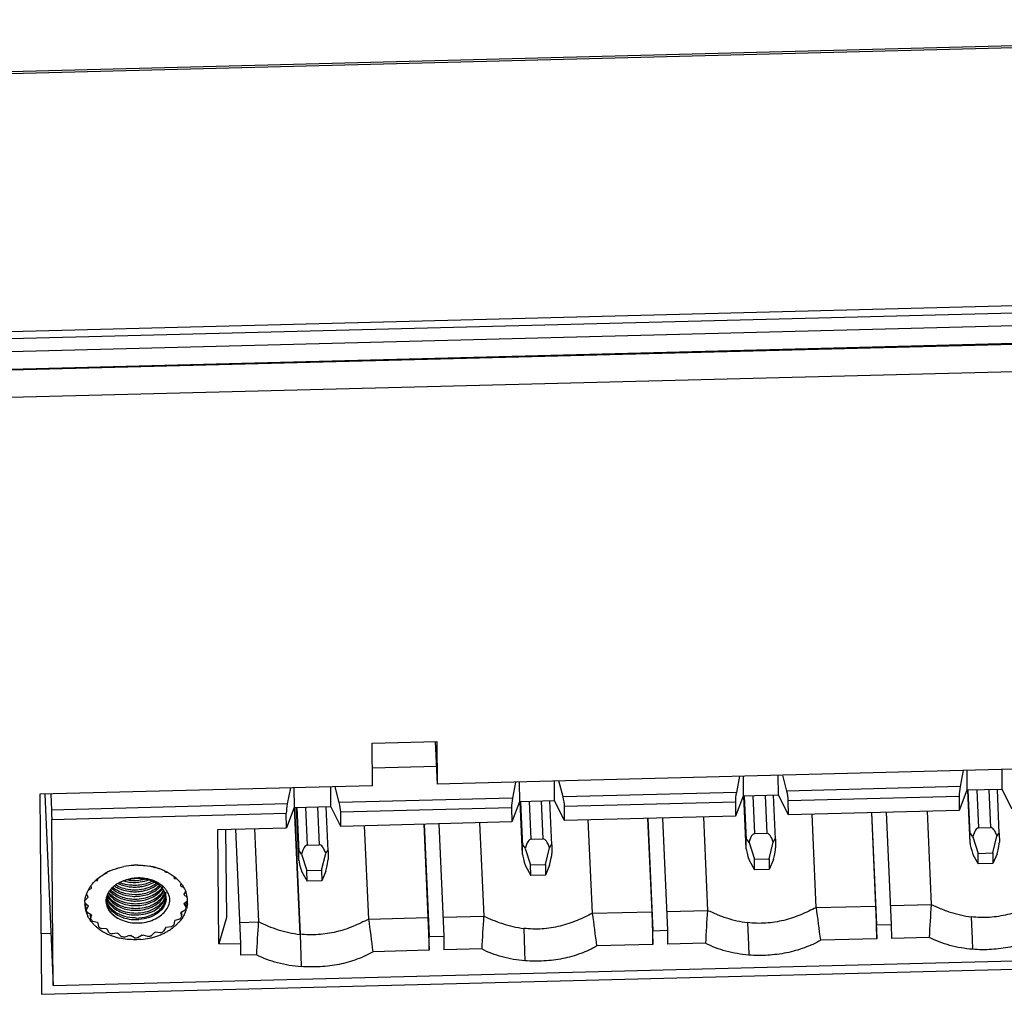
# Model space of a CAD drawing. Header units: millimetres. Extents: x 1406 to 2440, y 904 to 1635.
# Tile 27 of 29: x 2321 to 2355, y 1246 to 1279. Entities that reach past the tile are written whole.
import ezdxf

# ---------------------------------------------------------------- set-up
doc = ezdxf.new("R2010")
doc.units = ezdxf.units.MM
doc.header["$LTSCALE"] = 16.335
doc.layers.get('0').update_dxf_attribs({"linetype": 'CONTINUOUS'})
doc.layers.add('02___PRT_ALL_AXES', color=7, linetype='CONTINUOUS')

msp = doc.modelspace()

# ---------------------------------------------------------------- linework, layer by layer
at = {"color": 7, "linetype": 'Continuous'}
for p, q in [((2040.542, 1270.337), (2389.073, 1279.31)), ((2040.189, 1261.232), (2390.019, 1270.238)), ((2040.194, 1261.476), (2390.025, 1270.482)), ((2389.951, 1269.788), (2040.201, 1260.784)), ((2389.951, 1269.189), (2040.206, 1260.185)), ((2040.206, 1260.165), (2389.938, 1269.169)), ((2040.215, 1259.235), (2389.925, 1268.238)), ((2332.998, 1254.683), (2335.197, 1254.739)), ((2333.011, 1253.234), (2332.998, 1254.683)), ((2335.146, 1254.737), (2335.21, 1253.291)), ((2335.197, 1254.739), (2335.21, 1253.291)), ((2333.006, 1253.841), (2335.183, 1253.897)), ((2364.926, 1254.056), (2335.21, 1253.291)), ((2345.499, 1253.556), (2345.394, 1253.007)), ((2345.621, 1253.559), (2345.627, 1252.883)), ((2346.827, 1252.914), (2346.821, 1253.59)), ((2347.112, 1253.051), (2346.972, 1253.593)), ((2353.115, 1253.752), (2353.01, 1253.203)), ((2353.237, 1253.755), (2353.244, 1253.079)), ((2354.443, 1253.11), (2354.437, 1253.786)), ((2333.011, 1253.234), (2321.682, 1252.942)), ((2330.214, 1253.162), (2330.108, 1252.613)), ((2330.336, 1253.165), (2330.342, 1252.49)), ((2331.594, 1252.522), (2331.588, 1253.197)), ((2331.88, 1252.659), (2331.739, 1253.201)), ((2337.882, 1253.359), (2337.777, 1252.811)), ((2338.005, 1253.363), (2338.011, 1252.687)), ((2339.21, 1252.718), (2339.204, 1253.393)), ((2339.496, 1252.855), (2339.355, 1253.397)), ((2353.01, 1253.203), (2347.112, 1253.051)), ((2321.682, 1252.942), (2321.744, 1246.134)), ((2321.854, 1252.947), (2322.141, 1246.434)), ((2322.064, 1252.952), (2322.082, 1252.407)), ((2337.777, 1252.811), (2331.88, 1252.659)), ((2345.394, 1253.007), (2339.496, 1252.855)), ((2345.627, 1252.883), (2345.365, 1252.197)), ((2346.827, 1252.914), (2345.627, 1252.883)), ((2345.732, 1251.086), (2345.653, 1252.884)), ((2345.663, 1252.885), (2345.729, 1251.382)), ((2346.027, 1251.607), (2345.97, 1252.892)), ((2346.37, 1252.902), (2346.427, 1251.617)), ((2346.729, 1251.413), (2346.663, 1252.91)), ((2347.164, 1252.244), (2346.827, 1252.914)), ((2347.16, 1252.735), (2352.977, 1252.884)), ((2352.977, 1252.884), (2352.981, 1252.393)), ((2353.244, 1253.079), (2352.981, 1252.393)), ((2354.443, 1253.11), (2353.244, 1253.079)), ((2353.348, 1251.283), (2353.269, 1253.081)), ((2353.279, 1253.081), (2353.345, 1251.578)), ((2353.643, 1251.803), (2353.587, 1253.088)), ((2353.986, 1253.099), (2354.043, 1251.813)), ((2354.345, 1251.609), (2354.279, 1253.106)), ((2354.78, 1252.44), (2354.443, 1253.11)), ((2330.108, 1252.613), (2322.082, 1252.407)), ((2330.342, 1252.49), (2330.08, 1251.804)), ((2330.342, 1252.49), (2331.594, 1252.522)), ((2330.542, 1248.175), (2330.352, 1252.49)), ((2330.352, 1252.49), (2330.542, 1248.181)), ((2330.499, 1250.694), (2330.42, 1252.493)), ((2330.43, 1252.494), (2330.497, 1250.99)), ((2330.794, 1251.215), (2330.738, 1252.5)), ((2331.138, 1252.51), (2331.194, 1251.225)), ((2331.496, 1251.021), (2331.43, 1252.518)), ((2331.931, 1251.851), (2331.594, 1252.522)), ((2331.927, 1252.343), (2337.744, 1252.492)), ((2337.744, 1252.492), (2337.749, 1252.001)), ((2338.011, 1252.687), (2337.749, 1252.001)), ((2339.21, 1252.718), (2338.011, 1252.687)), ((2338.116, 1250.89), (2338.036, 1252.688)), ((2338.047, 1252.689), (2338.113, 1251.186)), ((2338.411, 1251.411), (2338.354, 1252.696)), ((2338.754, 1252.706), (2338.811, 1251.421)), ((2339.112, 1251.217), (2339.046, 1252.714)), ((2339.548, 1252.047), (2339.21, 1252.718)), ((2339.543, 1252.539), (2345.36, 1252.688)), ((2339.548, 1252.047), (2339.543, 1252.539)), ((2345.36, 1252.688), (2345.365, 1252.197)), ((2347.164, 1252.244), (2347.16, 1252.735)), ((2322.089, 1252.089), (2330.075, 1252.295)), ((2330.08, 1251.804), (2330.075, 1252.295)), ((2331.931, 1251.851), (2331.927, 1252.343)), ((2345.365, 1252.197), (2339.548, 1252.047)), ((2342.882, 1252.133), (2343.051, 1248.312)), ((2344.273, 1252.169), (2344.413, 1248.99)), ((2352.981, 1252.393), (2347.164, 1252.244)), ((2348.111, 1249.086), (2347.971, 1252.264)), ((2349.99, 1252.316), (2350.13, 1249.138)), ((2349.999, 1252.317), (2350.168, 1248.495)), ((2350.499, 1252.329), (2350.667, 1248.508)), ((2351.889, 1252.365), (2352.029, 1249.187)), ((2322.141, 1246.434), (2322.089, 1252.089)), ((2327.741, 1251.744), (2330.08, 1251.804)), ((2337.749, 1252.001), (2331.931, 1251.851)), ((2332.879, 1248.693), (2332.738, 1251.872)), ((2334.758, 1251.924), (2334.898, 1248.745)), ((2334.766, 1251.924), (2334.935, 1248.103)), ((2335.266, 1251.937), (2335.435, 1248.116)), ((2336.657, 1251.973), (2336.797, 1248.794)), ((2340.495, 1248.89), (2340.355, 1252.068)), ((2342.374, 1252.12), (2342.514, 1248.942)), ((2342.383, 1252.12), (2342.551, 1248.299)), ((2353.643, 1251.803), (2354.043, 1251.813)), ((2327.777, 1247.847), (2327.741, 1251.744)), ((2328.01, 1251.75), (2328.037, 1248.75)), ((2328.344, 1251.759), (2328.516, 1247.866)), ((2328.988, 1251.776), (2329.128, 1248.597)), ((2346.027, 1251.607), (2346.427, 1251.617)), ((2353.348, 1251.288), (2353.345, 1251.578)), ((2353.443, 1251.492), (2353.625, 1250.932)), ((2354.125, 1250.945), (2354.266, 1251.513)), ((2354.345, 1251.609), (2354.345, 1251.604)), ((2354.345, 1251.604), (2354.348, 1251.314)), ((2330.794, 1251.215), (2331.194, 1251.225)), ((2338.116, 1250.896), (2338.113, 1251.186)), ((2338.411, 1251.411), (2338.811, 1251.421)), ((2339.112, 1251.217), (2339.112, 1251.212)), ((2339.112, 1251.212), (2339.115, 1250.922)), ((2345.732, 1251.092), (2345.729, 1251.382)), ((2345.826, 1251.296), (2346.009, 1250.736)), ((2346.509, 1250.748), (2346.65, 1251.317)), ((2346.729, 1251.413), (2346.729, 1251.408)), ((2346.729, 1251.408), (2346.731, 1251.118)), ((2353.348, 1251.283), (2353.348, 1251.288)), ((2330.499, 1250.7), (2330.497, 1250.99)), ((2330.594, 1250.904), (2330.776, 1250.343)), ((2331.276, 1250.356), (2331.418, 1250.925)), ((2331.496, 1251.021), (2331.496, 1251.016)), ((2331.496, 1251.016), (2331.499, 1250.726)), ((2338.116, 1250.89), (2338.116, 1250.896)), ((2338.21, 1251.1), (2338.393, 1250.54)), ((2338.893, 1250.552), (2339.034, 1251.121)), ((2345.732, 1251.086), (2345.732, 1251.092)), ((2353.448, 1250.895), (2353.629, 1250.57)), ((2353.625, 1250.932), (2354.125, 1250.945)), ((2353.629, 1250.57), (2353.625, 1250.932)), ((2354.125, 1250.945), (2354.128, 1250.582)), ((2354.272, 1250.916), (2354.128, 1250.582)), ((2325.556, 1250.464), (2325.568, 1250.453)), ((2325.568, 1250.462), (2325.568, 1250.453)), ((2325.597, 1250.445), (2325.596, 1250.455)), ((2330.499, 1250.694), (2330.499, 1250.7)), ((2338.215, 1250.503), (2338.396, 1250.177)), ((2338.393, 1250.54), (2338.893, 1250.552)), ((2338.396, 1250.177), (2338.393, 1250.54)), ((2338.893, 1250.552), (2338.896, 1250.19)), ((2339.039, 1250.524), (2338.896, 1250.19)), ((2345.832, 1250.699), (2346.012, 1250.373)), ((2346.009, 1250.736), (2346.509, 1250.748)), ((2346.012, 1250.373), (2346.009, 1250.736)), ((2346.509, 1250.748), (2346.512, 1250.386)), ((2346.656, 1250.72), (2346.512, 1250.386)), ((2354.128, 1250.582), (2353.629, 1250.57)), ((2323.895, 1250.239), (2323.937, 1250.243)), ((2323.936, 1250.263), (2323.937, 1250.243)), ((2323.961, 1250.258), (2323.96, 1250.276)), ((2323.961, 1250.258), (2323.974, 1250.283)), ((2324.287, 1250.413), (2324.306, 1250.412)), ((2324.306, 1250.42), (2324.306, 1250.412)), ((2324.334, 1250.421), (2324.345, 1250.431)), ((2324.334, 1250.421), (2324.334, 1250.428)), ((2325.597, 1250.445), (2325.619, 1250.448)), ((2325.929, 1250.336), (2325.944, 1250.309)), ((2325.943, 1250.33), (2325.944, 1250.309)), ((2325.969, 1250.296), (2325.968, 1250.319)), ((2325.969, 1250.296), (2326.016, 1250.293)), ((2326.246, 1250.148), (2326.254, 1250.098)), ((2326.273, 1250.081), (2326.27, 1250.129)), ((2330.599, 1250.307), (2330.78, 1249.981)), ((2330.776, 1250.343), (2331.276, 1250.356)), ((2330.78, 1249.981), (2330.776, 1250.343)), ((2331.276, 1250.356), (2331.28, 1249.994)), ((2331.423, 1250.328), (2331.28, 1249.994)), ((2338.896, 1250.19), (2338.396, 1250.177)), ((2346.512, 1250.386), (2346.012, 1250.373)), ((2323.439, 1249.757), (2323.424, 1249.825)), ((2323.424, 1249.825), (2323.428, 1249.736)), ((2323.568, 1249.992), (2323.637, 1250.013)), ((2323.635, 1250.055), (2323.637, 1250.013)), ((2323.656, 1250.031), (2323.662, 1250.077)), ((2326.273, 1250.081), (2326.349, 1250.062)), ((2326.49, 1249.909), (2326.475, 1249.835)), ((2326.487, 1249.815), (2326.484, 1249.879)), ((2326.487, 1249.815), (2326.588, 1249.764)), ((2331.28, 1249.994), (2330.78, 1249.981)), ((2323.327, 1249.453), (2323.272, 1249.54)), ((2323.334, 1249.684), (2323.428, 1249.736)), ((2326.649, 1249.632), (2326.593, 1249.538)), ((2326.597, 1249.515), (2326.703, 1249.424)), ((2323.326, 1249.141), (2323.214, 1249.238)), ((2323.217, 1249.169), (2323.216, 1249.182)), ((2323.224, 1249.339), (2323.323, 1249.431)), ((2323.259, 1249.001), (2323.25, 1249.206)), ((2323.259, 1249.001), (2323.33, 1249.119)), ((2326.596, 1249.203), (2326.669, 1249.088)), ((2326.71, 1249.328), (2326.6, 1249.226)), ((2326.66, 1249.282), (2326.669, 1249.088)), ((2348.111, 1249.086), (2350.13, 1249.138)), ((2350.13, 1249.138), (2350.172, 1248.025)), ((2350.639, 1249.151), (2352.029, 1249.187)), ((2323.436, 1248.842), (2323.293, 1248.913)), ((2323.421, 1248.695), (2323.414, 1248.853)), ((2323.421, 1248.695), (2323.448, 1248.822)), ((2326.483, 1248.9), (2326.512, 1248.774)), ((2326.637, 1248.999), (2326.495, 1248.921)), ((2326.506, 1248.921), (2326.512, 1248.774)), ((2335.406, 1248.759), (2336.797, 1248.794)), ((2340.495, 1248.89), (2342.514, 1248.942)), ((2342.514, 1248.942), (2342.556, 1247.829)), ((2343.023, 1248.955), (2344.413, 1248.99)), ((2323.65, 1248.576), (2323.485, 1248.617)), ((2323.689, 1248.432), (2323.669, 1248.558)), ((2326.267, 1248.625), (2326.25, 1248.498)), ((2326.45, 1248.694), (2326.286, 1248.644)), ((2328.037, 1248.75), (2327.777, 1247.847)), ((2328.485, 1248.58), (2329.128, 1248.597)), ((2332.879, 1248.693), (2334.898, 1248.745)), ((2334.898, 1248.745), (2334.939, 1247.633)), ((2345.774, 1248.573), (2345.803, 1247.813)), ((2350.168, 1248.495), (2350.667, 1248.508)), ((2350.172, 1248.025), (2350.168, 1248.495)), ((2350.667, 1248.508), (2350.672, 1248.038)), ((2353.391, 1248.769), (2353.419, 1248.009)), ((2321.725, 1248.202), (2322.062, 1248.211)), ((2323.954, 1248.361), (2323.778, 1248.37)), ((2324.042, 1248.23), (2323.978, 1248.348)), ((2324.326, 1248.212), (2324.152, 1248.187)), ((2324.459, 1248.103), (2324.355, 1248.204)), ((2324.741, 1248.139), (2324.581, 1248.083)), ((2324.91, 1248.06), (2324.772, 1248.137)), ((2325.172, 1248.147), (2325.036, 1248.063)), ((2325.364, 1248.103), (2325.203, 1248.151)), ((2325.588, 1248.236), (2325.486, 1248.13)), ((2325.791, 1248.23), (2325.617, 1248.245)), ((2325.962, 1248.399), (2325.9, 1248.278)), ((2326.161, 1248.431), (2325.986, 1248.413)), ((2330.542, 1248.179), (2330.583, 1247.075)), ((2334.935, 1248.103), (2335.435, 1248.116)), ((2335.435, 1248.116), (2335.439, 1247.645)), ((2338.158, 1248.377), (2338.186, 1247.617)), ((2342.551, 1248.299), (2343.051, 1248.312)), ((2342.556, 1247.829), (2342.551, 1248.299)), ((2343.051, 1248.312), (2343.055, 1247.841)), ((2322.141, 1246.434), (2378.114, 1247.875)), ((2327.777, 1247.847), (2328.516, 1247.866)), ((2328.516, 1247.866), (2328.52, 1247.467)), ((2334.939, 1247.633), (2334.935, 1248.103)), ((2342.556, 1247.829), (2340.648, 1247.779)), ((2344.343, 1247.875), (2343.055, 1247.841)), ((2345.803, 1247.813), (2345.815, 1247.47)), ((2350.172, 1248.025), (2348.265, 1247.976)), ((2351.959, 1248.071), (2350.672, 1248.038)), ((2353.419, 1248.009), (2353.432, 1247.666)), ((2321.744, 1246.134), (2378.516, 1247.595)), ((2329.058, 1247.481), (2328.52, 1247.467)), ((2334.939, 1247.633), (2333.032, 1247.583)), ((2336.726, 1247.679), (2335.439, 1247.645)), ((2338.186, 1247.617), (2338.199, 1247.274))]:
    msp.add_line(p, q, dxfattribs=at)
for centre, radius, start, end in [((2325.012, 1248.145), 2.382, 93.1594, 101.3523), ((2325.015, 1248.107), 2.421, 89.7604, 93.1882), ((2325.01, 1248.285), 2.239, 85.6244, 86.4126), ((2325.037, 1248.296), 2.231, 75.707, 80.1584), ((2325.063, 1248.404), 2.119, 71.96, 75.6807), ((2324.829, 1248.633), 1.859, 119.3119, 120.1207), ((2324.838, 1248.617), 1.877, 118.6978, 119.3123), ((2324.871, 1248.555), 1.948, 114.1734, 118.6833), ((2324.827, 1248.749), 1.739, 119.852, 120.7847), ((2324.964, 1248.447), 2.072, 107.6831, 108.5132), ((2325.05, 1248.504), 2.016, 74.2712, 75.1166), ((2325.094, 1248.499), 2.019, 68.7533, 71.9519), ((2325.127, 1248.585), 1.927, 65.4703, 68.748), ((2325.155, 1248.647), 1.859, 65.2281, 65.447), ((2325.179, 1248.828), 1.667, 61.7017, 62.6611), ((2324.41, 1249.107), 1.221, 143.9421, 146.553), ((2324.453, 1249.075), 1.275, 141.2528, 143.9411), ((2324.604, 1249.043), 1.37, 133.8336, 134.9273), ((2324.858, 1251.035), 1.188, 247.4599, 249.4646), ((2324.876, 1251.085), 1.241, 249.4802, 253.821), ((2324.889, 1251.247), 1.302, 254.2238, 258.0276), ((2324.903, 1251.316), 1.373, 258.0473, 266.1454), ((2324.907, 1251.351), 1.408, 266.0835, 270.062), ((2324.914, 1251.192), 1.408, 266.0832, 270.0633), ((2324.906, 1251.354), 1.411, 270.0705, 274.0374), ((2324.913, 1251.197), 1.412, 270.0717, 274.0337), ((2325.385, 1249.126), 1.303, 47.106, 48.2365), ((2325.534, 1249.159), 1.217, 38.0848, 40.5637), ((2325.601, 1249.306), 1.022, 29.8485, 31.1785), ((2325.573, 1249.189), 1.168, 35.0957, 38.0879), ((2324.212, 1249.208), 0.998, 160.5615, 164.1203), ((2324.206, 1249.291), 0.894, 169.5278, 170.9815), ((2324.366, 1249.23), 1.066, 150.3541, 151.6466), ((2324.498, 1249.304), 0.562, 164.7274, 173.027), ((2324.521, 1249.298), 0.585, 161.1396, 164.7506), ((2324.548, 1249.666), 0.628, 199.9039, 205.4675), ((2324.541, 1249.291), 0.606, 156.5819, 161.1317), ((2324.574, 1249.784), 0.663, 205.5092, 212.1184), ((2324.577, 1249.842), 0.669, 207.6587, 212.0734), ((2324.614, 1249.972), 0.718, 212.8152, 218.3908), ((2324.594, 1249.853), 0.689, 212.061, 213.3817), ((2324.623, 1249.248), 0.699, 145.8576, 148.5872), ((2324.657, 1249.225), 0.74, 140.8329, 145.8347), ((2324.928, 1250.877), 1.41, 266.0812, 270.0563), ((2324.921, 1251.038), 1.412, 266.4811, 270.0581), ((2324.921, 1251.034), 1.408, 270.0654, 274.0328), ((2324.928, 1250.876), 1.408, 270.0649, 274.039), ((2325.342, 1249.33), 0.66, 34.3565, 40.9205), ((2325.309, 1250.092), 0.659, 325.8393, 327.102), ((2325.314, 1249.935), 0.662, 325.8306, 327.3813), ((2325.341, 1249.972), 0.627, 327.9244, 332.7136), ((2325.343, 1249.817), 0.633, 327.3286, 333.4551), ((2325.351, 1249.758), 0.626, 327.5749, 334.2873), ((2325.377, 1249.355), 0.617, 32.3316, 34.282), ((2325.4, 1249.369), 0.59, 27.6576, 32.3502), ((2325.394, 1249.737), 0.579, 334.3326, 341.3909), ((2325.425, 1249.382), 0.562, 23.5481, 27.6438), ((2325.447, 1249.392), 0.538, 14.7967, 23.5589), ((2325.425, 1249.726), 0.546, 341.4497, 344.692), ((2325.362, 1249.23), 0.772, 37.1471, 40.7714), ((2325.474, 1249.4), 0.51, 6.0823, 14.7528), ((2325.468, 1249.559), 0.508, 353.6097, 356.6878), ((2325.473, 1249.559), 0.503, 2.5193, 5.6981), ((2325.472, 1249.559), 0.505, 356.6887, 2.5137), ((2325.483, 1249.401), 0.5, 2.5125, 6.0465), ((2325.732, 1249.361), 0.878, 10.1155, 11.5862), ((2325.745, 1249.284), 0.97, 17.0755, 21.0129), ((2325.777, 1249.294), 0.937, 2.5499, 17.0914), ((2324.139, 1249.222), 0.923, 176.7719, 179.2013), ((2324.13, 1249.222), 0.915, 179.2007, 182.5304), ((2324.127, 1249.222), 0.912, 183.3759, 185.9057), ((2324.157, 1249.227), 0.942, 185.9709, 196.7845), ((2324.19, 1249.296), 0.878, 190.1155, 191.5862), ((2324.478, 1249.307), 0.541, 173.0659, 179.8477), ((2324.475, 1249.307), 0.538, 179.858, 182.5531), ((2324.548, 1249.609), 0.626, 198.6404, 205.5015), ((2324.579, 1249.681), 0.663, 205.4843, 212.0968), ((2324.581, 1249.626), 0.663, 205.5092, 212.1184), ((2324.613, 1249.808), 0.709, 212.1108, 218.3872), ((2324.935, 1250.72), 1.411, 266.0943, 270.0558), ((2324.942, 1250.561), 1.41, 266.0819, 270.0551), ((2324.935, 1250.717), 1.408, 270.0641, 274.032), ((2324.942, 1250.559), 1.408, 270.0628, 273.7259), ((2325.481, 1249.401), 0.503, 358.583, 2.5099), ((2325.717, 1249.366), 0.894, 349.5278, 350.9815), ((2325.794, 1249.296), 0.919, 354.9054, 357.6718), ((2325.796, 1249.296), 0.918, 1.9912, 2.4821), ((2325.798, 1249.296), 0.915, 357.678, 1.9921), ((2565.168, 1236.336), 213.532, 176.54989, 176.84975), ((2324.194, 1249.238), 0.981, 196.7825, 203.1632), ((2324.198, 1249.31), 0.988, 198.2174, 203.6464), ((2324.231, 1249.254), 1.021, 203.1618, 207.2271), ((2324.322, 1249.35), 1.022, 209.8485, 211.1785), ((2324.898, 1249.843), 1.158, 245.0052, 249.5573), ((2324.948, 1250.397), 1.404, 266.0793, 270.0696), ((2324.955, 1250.238), 1.404, 266.0791, 270.0697), ((2324.948, 1250.407), 1.414, 270.0781, 274.0334), ((2324.955, 1250.248), 1.414, 270.0783, 274.0394), ((2325.556, 1249.427), 1.066, 330.3541, 331.6466), ((2325.657, 1249.333), 1.062, 333.9401, 338.1352), ((2325.693, 1249.387), 1.021, 337.6853, 342.9985), ((2325.708, 1249.313), 1.008, 338.1185, 344.4038), ((2549.936, 1235.944), 213.532, 176.54989, 176.84975), ((2124.011, 1219.588), 218.464, 7.41446, 7.7082), ((2557.552, 1236.14), 213.532, 176.54989, 176.84975), ((2131.628, 1219.784), 218.464, 7.41446, 7.7082), ((2324.387, 1249.424), 1.21, 217.0673, 221.8193), ((2324.458, 1249.415), 1.301, 221.0251, 225.8582), ((2324.502, 1249.46), 1.363, 225.8454, 227.4312), ((2324.55, 1249.513), 1.435, 227.4598, 231.3803), ((2324.537, 1249.531), 1.303, 227.106, 228.2365), ((2324.962, 1250.08), 1.404, 266.0888, 270.0696), ((2324.962, 1250.091), 1.416, 270.0774, 273.854), ((2325.208, 1249.784), 1.655, 305.1471, 308.9894), ((2325.247, 1249.669), 1.596, 306.5166, 310.4991), ((2325.318, 1249.614), 1.37, 313.8336, 314.9273), ((2325.276, 1249.635), 1.552, 310.5095, 310.7395), ((2325.314, 1249.592), 1.494, 310.7104, 314.4783), ((2325.355, 1249.55), 1.436, 314.4851, 315.9941), ((2325.417, 1249.491), 1.35, 315.9466, 320.8011), ((2325.464, 1249.519), 1.285, 320.0672, 324.6151), ((2538.306, 1235.974), 209.565, 176.54692, 176.85245), ((2122.935, 1220.26), 211.867, 7.40989, 7.71277), ((2324.61, 1249.59), 1.533, 231.4056, 235.6526), ((2324.623, 1249.682), 1.561, 233.2203, 237.2307), ((2324.637, 1249.629), 1.581, 235.6415, 236.1864), ((2324.686, 1249.704), 1.67, 236.2351, 240.7431), ((2324.727, 1249.777), 1.754, 240.7316, 242.3911), ((2324.757, 1249.835), 1.819, 242.3971, 245.0715), ((2324.744, 1249.829), 1.667, 241.7017, 242.6611), ((2324.801, 1249.931), 1.925, 245.0924, 249.1958), ((2324.809, 1250.028), 1.954, 246.9106, 250.3621), ((2324.844, 1250.046), 2.047, 249.2188, 253.1561), ((2324.872, 1250.152), 2.016, 254.2712, 255.1166), ((2324.912, 1250.372), 2.239, 265.6244, 266.4126), ((2324.915, 1250.393), 2.26, 276.5221, 277.3054), ((2324.925, 1250.383), 2.322, 280.8888, 283.9603), ((2324.959, 1250.21), 2.072, 287.6831, 288.5132), ((2324.965, 1250.186), 2.189, 287.7387, 289.5856), ((2324.997, 1250.097), 2.093, 289.5612, 293.4533), ((2325.014, 1250.118), 2.042, 292.3582, 295.7006), ((2325.043, 1249.993), 1.98, 293.4372, 297.4759), ((2325.082, 1249.918), 1.896, 297.4768, 300.0539), ((2325.096, 1249.908), 1.739, 299.852, 300.7847), ((2325.114, 1249.863), 1.832, 300.059, 301.6956), ((2325.171, 1249.771), 1.724, 301.6549, 306.0883), ((2325.21, 1249.718), 1.659, 306.1038, 306.5464), ((2324.867, 1250.123), 2.127, 253.1501, 255.0397), ((2324.88, 1250.173), 2.179, 255.0394, 256.9869), ((2324.898, 1250.34), 2.279, 258.9007, 262.0106), ((2324.911, 1250.475), 2.415, 269.9786, 272.9708), ((2324.919, 1250.364), 2.372, 274.9638, 282.1422), ((2324.936, 1250.282), 2.289, 282.1517, 285.8127), ((2324.95, 1250.231), 2.236, 285.8178, 287.7389)]:
    msp.add_arc(centre, radius, start, end, dxfattribs=at)
for centre, major_axis, ratio, start_param, end_param in [((2353.037, 1253.093), (0.041, 0.301), 0.145877, 1.216952, 2.355341), ((2337.804, 1252.701), (0.041, 0.301), 0.145877, 1.216952, 2.355341), ((2339.465, 1252.744), (-0.057, 0.298), 0.179866, -2.361208, -1.22282), ((2345.421, 1252.897), (0.041, 0.301), 0.145877, 1.216952, 2.355341), ((2347.081, 1252.94), (-0.057, 0.298), 0.179866, -2.361208, -1.22282), ((2330.135, 1252.503), (0.041, 0.301), 0.145877, 1.216952, 2.355341), ((2331.849, 1252.547), (-0.057, 0.298), 0.179866, -2.361208, -1.22282), ((2353.682, 1250.759), (-0.039, 1.044), 0.287081, -0.003463, 0.781935), ((2354.082, 1250.769), (-0.039, 1.044), 0.287081, -0.788861, -0.003463), ((2346.065, 1250.563), (-0.039, 1.044), 0.287081, -0.003463, 0.781935), ((2346.465, 1250.573), (-0.039, 1.044), 0.287081, -0.788861, -0.003463), ((2346.465, 1250.573), (0.256, 0.862), 0.072822, -0.207821, 0.552255), ((2353.682, 1250.759), (-0.328, 0.847), 0.086622, -0.559618, 0.22578), ((2354.082, 1250.769), (0.256, 0.862), 0.072822, -0.207821, 0.552255), ((2330.833, 1250.171), (-0.039, 1.044), 0.287081, -0.003463, 0.781935), ((2331.233, 1250.181), (-0.039, 1.044), 0.287081, -0.788861, -0.003463), ((2338.449, 1250.367), (-0.328, 0.847), 0.086622, -0.559618, 0.22578), ((2338.449, 1250.367), (-0.039, 1.044), 0.287081, -0.003463, 0.781935), ((2338.849, 1250.377), (-0.039, 1.044), 0.287081, -0.788861, -0.003463), ((2338.849, 1250.377), (0.256, 0.862), 0.072822, -0.207821, 0.552255), ((2346.065, 1250.563), (-0.328, 0.847), 0.086622, -0.559618, 0.22578), ((2353.684, 1250.469), (-0.328, 0.847), 0.086622, 0.251102, 1.011178), ((2354.084, 1250.48), (0.256, 0.862), 0.072822, -1.018541, -0.233143), ((2330.833, 1250.171), (-0.328, 0.847), 0.086622, -0.559618, 0.22578), ((2331.233, 1250.181), (0.256, 0.862), 0.072822, -0.207821, 0.552255), ((2338.452, 1250.077), (-0.328, 0.847), 0.086622, 0.251102, 1.011178), ((2338.852, 1250.087), (0.256, 0.862), 0.072822, -1.018541, -0.233143), ((2346.068, 1250.273), (-0.328, 0.847), 0.086622, 0.251102, 1.011178), ((2346.468, 1250.283), (0.256, 0.862), 0.072822, -1.018541, -0.233143), ((2330.836, 1249.881), (-0.328, 0.847), 0.086622, 0.251102, 1.011178), ((2331.235, 1249.891), (0.256, 0.862), 0.072822, -1.018541, -0.233143)]:
    msp.add_ellipse(centre, major_axis=major_axis, ratio=ratio, start_param=start_param, end_param=end_param, dxfattribs=at)
for points, knots in [([(2322.082, 1252.407), (2322.083, 1252.379), (2322.086, 1252.273), (2322.089, 1252.168), (2322.089, 1252.089)], [0, 0, 0, 0, 0.260516, 1, 1, 1, 1]), ([(2324.074, 1250.332), (2324.11, 1250.348), (2324.262, 1250.411), (2324.421, 1250.457), (2324.543, 1250.481)], [0, 0, 0, 0, 0.245434, 1, 1, 1, 1]), ([(2325.025, 1250.528), (2325.058, 1250.528), (2325.19, 1250.524), (2325.321, 1250.51), (2325.418, 1250.493)], [0, 0, 0, 0, 0.251743, 1, 1, 1, 1]), ([(2323.459, 1249.873), (2323.487, 1249.909), (2323.615, 1250.052), (2323.77, 1250.168), (2323.896, 1250.241)], [0, 0, 0, 0, 0.239265, 1, 1, 1, 1]), ([(2325.934, 1250.335), (2326.036, 1250.288), (2326.226, 1250.178), (2326.39, 1250.03), (2326.458, 1249.95)], [0, 0, 0, 0, 0.517352, 1, 1, 1, 1]), ([(2324.26, 1249.855), (2324.251, 1249.849), (2324.216, 1249.823), (2324.183, 1249.795), (2324.159, 1249.773)], [0, 0, 0, 0, 0.254403, 1, 1, 1, 1]), ([(2324.222, 1249.826), (2324.265, 1249.797), (2324.453, 1249.69), (2324.67, 1249.639), (2324.834, 1249.629)], [0, 0, 0, 0, 0.238772, 1, 1, 1, 1]), ([(2324.403, 1249.939), (2324.39, 1249.933), (2324.341, 1249.908), (2324.294, 1249.879), (2324.26, 1249.855)], [0, 0, 0, 0, 0.254596, 1, 1, 1, 1]), ([(2324.92, 1249.681), (2324.86, 1249.681), (2324.632, 1249.695), (2324.406, 1249.767), (2324.261, 1249.855)], [0, 0, 0, 0, 0.25929, 1, 1, 1, 1]), ([(2324.347, 1249.909), (2324.383, 1249.892), (2324.533, 1249.829), (2324.695, 1249.796), (2324.817, 1249.788)], [0, 0, 0, 0, 0.242862, 1, 1, 1, 1]), ([(2324.548, 1249.999), (2324.535, 1249.995), (2324.486, 1249.977), (2324.438, 1249.956), (2324.403, 1249.939)], [0, 0, 0, 0, 0.252755, 1, 1, 1, 1]), ([(2324.913, 1249.84), (2324.88, 1249.84), (2324.751, 1249.844), (2324.623, 1249.866), (2324.53, 1249.893)], [0, 0, 0, 0, 0.252306, 1, 1, 1, 1]), ([(2325.87, 1249.812), (2325.79, 1249.883), (2325.595, 1250.002), (2325.317, 1250.078), (2325.079, 1250.097), (2324.837, 1250.086), (2324.659, 1250.043), (2324.548, 1249.999)], [0, 0, 0, 0, 0.230087, 0.48099, 0.61148, 0.742811, 1, 1, 1, 1]), ([(2324.548, 1249.999), (2324.705, 1250.057), (2325.039, 1250.112), (2325.373, 1250.05), (2325.522, 1249.986)], [0, 0, 0, 0, 0.508993, 1, 1, 1, 1]), ([(2324.906, 1249.998), (2324.883, 1249.998), (2324.79, 1250), (2324.697, 1250.012), (2324.629, 1250.026)], [0, 0, 0, 0, 0.25085, 1, 1, 1, 1]), ([(2325.297, 1250.055), (2325.266, 1250.045), (2325.138, 1250.012), (2325.005, 1249.998), (2324.906, 1249.998)], [0, 0, 0, 0, 0.246195, 1, 1, 1, 1]), ([(2325.522, 1249.986), (2325.478, 1249.962), (2325.286, 1249.876), (2325.072, 1249.84), (2324.913, 1249.84)], [0, 0, 0, 0, 0.240195, 1, 1, 1, 1]), ([(2325.663, 1249.912), (2325.614, 1249.875), (2325.39, 1249.738), (2325.12, 1249.682), (2324.92, 1249.681)], [0, 0, 0, 0, 0.234836, 1, 1, 1, 1]), ([(2325.764, 1249.837), (2325.664, 1249.734), (2325.464, 1249.616), (2325.17, 1249.537), (2325.008, 1249.523), (2324.927, 1249.523)], [0, 0, 0, 0, 0.472, 0.732274, 1, 1, 1, 1]), ([(2325.006, 1249.947), (2325.039, 1249.949), (2325.171, 1249.963), (2325.3, 1249.996), (2325.392, 1250.031)], [0, 0, 0, 0, 0.255208, 1, 1, 1, 1]), ([(2325.013, 1249.788), (2325.064, 1249.792), (2325.26, 1249.816), (2325.452, 1249.884), (2325.577, 1249.96)], [0, 0, 0, 0, 0.260745, 1, 1, 1, 1]), ([(2325.02, 1249.63), (2325.085, 1249.634), (2325.327, 1249.668), (2325.564, 1249.77), (2325.701, 1249.886)], [0, 0, 0, 0, 0.266228, 1, 1, 1, 1]), ([(2325.027, 1249.471), (2325.177, 1249.482), (2325.46, 1249.546), (2325.706, 1249.711), (2325.794, 1249.812)], [0, 0, 0, 0, 0.529078, 1, 1, 1, 1]), ([(2325.522, 1249.986), (2325.534, 1249.981), (2325.583, 1249.959), (2325.629, 1249.934), (2325.662, 1249.913)], [0, 0, 0, 0, 0.255279, 1, 1, 1, 1]), ([(2325.662, 1249.913), (2325.672, 1249.907), (2325.707, 1249.884), (2325.741, 1249.858), (2325.765, 1249.838)], [0, 0, 0, 0, 0.254982, 1, 1, 1, 1]), ([(2325.765, 1249.838), (2325.772, 1249.832), (2325.798, 1249.808), (2325.823, 1249.783), (2325.841, 1249.762)], [0, 0, 0, 0, 0.254501, 1, 1, 1, 1]), ([(2325.947, 1249.733), (2325.941, 1249.74), (2325.916, 1249.768), (2325.89, 1249.793), (2325.87, 1249.812)], [0, 0, 0, 0, 0.246377, 1, 1, 1, 1]), ([(2326.528, 1249.861), (2326.541, 1249.843), (2326.588, 1249.77), (2326.627, 1249.692), (2326.65, 1249.632)], [0, 0, 0, 0, 0.255069, 1, 1, 1, 1]), ([(2323.217, 1249.274), (2323.218, 1249.292), (2323.223, 1249.361), (2323.237, 1249.43), (2323.252, 1249.481)], [0, 0, 0, 0, 0.248189, 1, 1, 1, 1]), ([(2323.27, 1249.54), (2323.278, 1249.561), (2323.31, 1249.644), (2323.353, 1249.724), (2323.391, 1249.78)], [0, 0, 0, 0, 0.245236, 1, 1, 1, 1]), ([(2324.026, 1249.612), (2324.022, 1249.606), (2324.007, 1249.58), (2323.994, 1249.553), (2323.985, 1249.532)], [0, 0, 0, 0, 0.253186, 1, 1, 1, 1]), ([(2324.948, 1249.048), (2324.852, 1249.047), (2324.664, 1249.066), (2324.401, 1249.15), (2324.178, 1249.284), (2324.063, 1249.407), (2324.019, 1249.474)], [0, 0, 0, 0, 0.269912, 0.53068, 0.774987, 1, 1, 1, 1]), ([(2324.941, 1249.206), (2324.848, 1249.206), (2324.665, 1249.224), (2324.407, 1249.303), (2324.187, 1249.431), (2324.071, 1249.548), (2324.026, 1249.612)], [0, 0, 0, 0, 0.269006, 0.52938, 0.774044, 1, 1, 1, 1]), ([(2324.051, 1249.526), (2324.093, 1249.472), (2324.197, 1249.373), (2324.388, 1249.26), (2324.608, 1249.184), (2324.765, 1249.16), (2324.845, 1249.154)], [0, 0, 0, 0, 0.22832, 0.473017, 0.731818, 1, 1, 1, 1]), ([(2324.061, 1249.664), (2324.15, 1249.559), (2324.398, 1249.389), (2324.687, 1249.323), (2324.839, 1249.313)], [0, 0, 0, 0, 0.473868, 1, 1, 1, 1]), ([(2324.159, 1249.773), (2324.152, 1249.767), (2324.125, 1249.741), (2324.1, 1249.714), (2324.083, 1249.692)], [0, 0, 0, 0, 0.254082, 1, 1, 1, 1]), ([(2324.934, 1249.364), (2324.851, 1249.364), (2324.687, 1249.379), (2324.387, 1249.46), (2324.184, 1249.584), (2324.083, 1249.692)], [0, 0, 0, 0, 0.266176, 0.525676, 1, 1, 1, 1]), ([(2324.13, 1249.744), (2324.221, 1249.663), (2324.447, 1249.533), (2324.699, 1249.48), (2324.831, 1249.471)], [0, 0, 0, 0, 0.479399, 1, 1, 1, 1]), ([(2324.927, 1249.523), (2324.785, 1249.523), (2324.511, 1249.563), (2324.261, 1249.69), (2324.159, 1249.773)], [0, 0, 0, 0, 0.518892, 1, 1, 1, 1]), ([(2325.842, 1249.762), (2325.749, 1249.634), (2325.535, 1249.483), (2325.209, 1249.383), (2325.026, 1249.365), (2324.934, 1249.364)], [0, 0, 0, 0, 0.464526, 0.727327, 1, 1, 1, 1]), ([(2325.872, 1249.639), (2325.831, 1249.573), (2325.717, 1249.448), (2325.495, 1249.312), (2325.229, 1249.226), (2325.038, 1249.206), (2324.941, 1249.206)], [0, 0, 0, 0, 0.220466, 0.463883, 0.726497, 1, 1, 1, 1]), ([(2325.876, 1249.475), (2325.834, 1249.409), (2325.72, 1249.287), (2325.539, 1249.177), (2325.372, 1249.112), (2325.188, 1249.062), (2325.044, 1249.048), (2324.948, 1249.048)], [0, 0, 0, 0, 0.220695, 0.464139, 0.593583, 0.726903, 1, 1, 1, 1]), ([(2325.033, 1249.154), (2325.12, 1249.159), (2325.289, 1249.186), (2325.586, 1249.294), (2325.779, 1249.442), (2325.862, 1249.564)], [0, 0, 0, 0, 0.273955, 0.536089, 1, 1, 1, 1]), ([(2325.034, 1249.313), (2325.119, 1249.319), (2325.287, 1249.346), (2325.582, 1249.454), (2325.773, 1249.602), (2325.855, 1249.722)], [0, 0, 0, 0, 0.274001, 0.53605, 1, 1, 1, 1]), ([(2325.871, 1249.578), (2325.875, 1249.585), (2325.891, 1249.611), (2325.905, 1249.637), (2325.914, 1249.658)], [0, 0, 0, 0, 0.253581, 1, 1, 1, 1]), ([(2325.94, 1249.607), (2325.937, 1249.6), (2325.929, 1249.576), (2325.918, 1249.551), (2325.909, 1249.534)], [0, 0, 0, 0, 0.247446, 1, 1, 1, 1]), ([(2325.965, 1249.517), (2325.963, 1249.505), (2325.952, 1249.46), (2325.935, 1249.415), (2325.92, 1249.383)], [0, 0, 0, 0, 0.246258, 1, 1, 1, 1]), ([(2325.949, 1249.394), (2325.952, 1249.403), (2325.963, 1249.439), (2325.97, 1249.475), (2325.973, 1249.503)], [0, 0, 0, 0, 0.252863, 1, 1, 1, 1]), ([(2326.113, 1249.301), (2326.114, 1249.37), (2326.09, 1249.512), (2326.021, 1249.638), (2325.977, 1249.695)], [0, 0, 0, 0, 0.489022, 1, 1, 1, 1]), ([(2323.937, 1249.283), (2323.94, 1249.221), (2323.969, 1249.094), (2324.074, 1248.923), (2324.234, 1248.779), (2324.365, 1248.709), (2324.435, 1248.68)], [0, 0, 0, 0, 0.226335, 0.464347, 0.721657, 1, 1, 1, 1]), ([(2323.939, 1249.275), (2323.945, 1249.214), (2323.979, 1249.089), (2324.086, 1248.922), (2324.241, 1248.781), (2324.367, 1248.71), (2324.435, 1248.68)], [0, 0, 0, 0, 0.228458, 0.468136, 0.725014, 1, 1, 1, 1]), ([(2323.987, 1249.237), (2323.982, 1249.248), (2323.963, 1249.291), (2323.949, 1249.337), (2323.941, 1249.372)], [0, 0, 0, 0, 0.2532, 1, 1, 1, 1]), ([(2323.962, 1249.251), (2323.978, 1249.203), (2324.023, 1249.109), (2324.161, 1248.938), (2324.305, 1248.842), (2324.409, 1248.793)], [0, 0, 0, 0, 0.231157, 0.473969, 1, 1, 1, 1]), ([(2324.491, 1248.813), (2324.38, 1248.854), (2324.18, 1248.964), (2324.033, 1249.142), (2323.987, 1249.237)], [0, 0, 0, 0, 0.527641, 1, 1, 1, 1]), ([(2324.955, 1248.889), (2324.858, 1248.889), (2324.667, 1248.908), (2324.4, 1248.995), (2324.175, 1249.133), (2324.06, 1249.26), (2324.017, 1249.328)], [0, 0, 0, 0, 0.270505, 0.531528, 0.775599, 1, 1, 1, 1]), ([(2324.02, 1249.273), (2324.059, 1249.211), (2324.161, 1249.094), (2324.361, 1248.961), (2324.599, 1248.871), (2324.771, 1248.843), (2324.859, 1248.837)], [0, 0, 0, 0, 0.225413, 0.468982, 0.728959, 1, 1, 1, 1]), ([(2324.058, 1249.368), (2324.1, 1249.314), (2324.204, 1249.215), (2324.394, 1249.102), (2324.615, 1249.025), (2324.772, 1249.001), (2324.852, 1248.996)], [0, 0, 0, 0, 0.228314, 0.472998, 0.731797, 1, 1, 1, 1]), ([(2324.435, 1248.68), (2324.596, 1248.603), (2324.872, 1248.546), (2325.235, 1248.572), (2325.498, 1248.641), (2325.731, 1248.757), (2325.921, 1248.91), (2326.055, 1249.094), (2326.102, 1249.232), (2326.113, 1249.301)], [0, 0, 0, 0, 0.265004, 0.402963, 0.538139, 0.666779, 0.786507, 0.896908, 1, 1, 1, 1]), ([(2325.92, 1249.383), (2325.885, 1249.309), (2325.776, 1249.168), (2325.547, 1249.012), (2325.265, 1248.912), (2325.059, 1248.889), (2324.955, 1248.889)], [0, 0, 0, 0, 0.217106, 0.459173, 0.72321, 1, 1, 1, 1]), ([(2324.962, 1248.731), (2325.09, 1248.731), (2325.34, 1248.765), (2325.623, 1248.891), (2325.798, 1249.036), (2325.896, 1249.158), (2325.96, 1249.29), (2325.978, 1249.385), (2325.981, 1249.431)], [0, 0, 0, 0, 0.286221, 0.552888, 0.675359, 0.789772, 0.897199, 1, 1, 1, 1]), ([(2325.048, 1248.996), (2325.136, 1249.002), (2325.307, 1249.03), (2325.543, 1249.119), (2325.74, 1249.248), (2325.841, 1249.362), (2325.88, 1249.422)], [0, 0, 0, 0, 0.27388, 0.535341, 0.77827, 1, 1, 1, 1]), ([(2325.055, 1248.837), (2325.158, 1248.845), (2325.359, 1248.881), (2325.627, 1248.999), (2325.835, 1249.17), (2325.924, 1249.319), (2325.949, 1249.394)], [0, 0, 0, 0, 0.280775, 0.544902, 0.78477, 1, 1, 1, 1]), ([(2325.983, 1249.388), (2325.982, 1249.344), (2325.968, 1249.255), (2325.913, 1249.127), (2325.827, 1249.009), (2325.669, 1248.865), (2325.411, 1248.732), (2325.179, 1248.687), (2325.057, 1248.679)], [0, 0, 0, 0, 0.103725, 0.211498, 0.32566, 0.447464, 0.712804, 1, 1, 1, 1]), ([(2326.71, 1249.214), (2326.709, 1249.2), (2326.702, 1249.142), (2326.69, 1249.085), (2326.678, 1249.042)], [0, 0, 0, 0, 0.248172, 1, 1, 1, 1]), ([(2352.029, 1249.187), (2352.132, 1249.144), (2352.287, 1249.074), (2352.501, 1248.989), (2352.729, 1248.91), (2353.025, 1248.829), (2353.268, 1248.786), (2353.391, 1248.769)], [0, 0, 0, 0, 0.23384, 0.357255, 0.48287, 0.739135, 1, 1, 1, 1]), ([(2355.728, 1249.282), (2355.644, 1249.24), (2355.472, 1249.156), (2355.205, 1249.037), (2354.923, 1248.929), (2354.627, 1248.843), (2354.323, 1248.782), (2353.91, 1248.736), (2353.597, 1248.744), (2353.391, 1248.769)], [0, 0, 0, 0, 0.115131, 0.236409, 0.361293, 0.487977, 0.615726, 0.744008, 1, 1, 1, 1]), ([(2323.476, 1248.562), (2323.461, 1248.579), (2323.404, 1248.649), (2323.354, 1248.726), (2323.323, 1248.786)], [0, 0, 0, 0, 0.255837, 1, 1, 1, 1]), ([(2324.962, 1248.731), (2324.921, 1248.731), (2324.761, 1248.737), (2324.602, 1248.771), (2324.491, 1248.813)], [0, 0, 0, 0, 0.254003, 1, 1, 1, 1]), ([(2326.611, 1248.867), (2326.602, 1248.847), (2326.559, 1248.766), (2326.507, 1248.691), (2326.464, 1248.638)], [0, 0, 0, 0, 0.244649, 1, 1, 1, 1]), ([(2336.797, 1248.795), (2336.9, 1248.752), (2337.055, 1248.681), (2337.269, 1248.597), (2337.496, 1248.518), (2337.792, 1248.437), (2338.035, 1248.393), (2338.158, 1248.377)], [0, 0, 0, 0, 0.23384, 0.357255, 0.48287, 0.739135, 1, 1, 1, 1]), ([(2340.495, 1248.89), (2340.412, 1248.848), (2340.24, 1248.764), (2339.972, 1248.645), (2339.69, 1248.537), (2339.394, 1248.451), (2339.09, 1248.39), (2338.678, 1248.344), (2338.364, 1248.352), (2338.158, 1248.377)], [0, 0, 0, 0, 0.115131, 0.236409, 0.361293, 0.487977, 0.615726, 0.744008, 1, 1, 1, 1]), ([(2344.413, 1248.991), (2344.516, 1248.948), (2344.671, 1248.878), (2344.885, 1248.793), (2345.113, 1248.714), (2345.408, 1248.633), (2345.651, 1248.589), (2345.774, 1248.573)], [0, 0, 0, 0, 0.23384, 0.357255, 0.48287, 0.739135, 1, 1, 1, 1]), ([(2348.111, 1249.086), (2348.028, 1249.044), (2347.856, 1248.96), (2347.589, 1248.841), (2347.306, 1248.733), (2347.011, 1248.647), (2346.706, 1248.586), (2346.294, 1248.54), (2345.98, 1248.548), (2345.774, 1248.573)], [0, 0, 0, 0, 0.115131, 0.236409, 0.361293, 0.487977, 0.615726, 0.744008, 1, 1, 1, 1]), ([(2324.494, 1248.758), (2324.523, 1248.747), (2324.644, 1248.707), (2324.771, 1248.685), (2324.867, 1248.679)], [0, 0, 0, 0, 0.245234, 1, 1, 1, 1]), ([(2329.128, 1248.608), (2329.342, 1248.501), (2329.801, 1248.308), (2330.288, 1248.2), (2330.542, 1248.173)], [0, 0, 0, 0, 0.485123, 1, 1, 1, 1]), ([(2332.879, 1248.694), (2332.708, 1248.606), (2332.352, 1248.432), (2331.778, 1248.242), (2331.165, 1248.145), (2330.748, 1248.156), (2330.542, 1248.181)], [0, 0, 0, 0, 0.237071, 0.488183, 0.744005, 1, 1, 1, 1]), ([(2355.881, 1248.172), (2355.706, 1248.069), (2355.328, 1247.894), (2354.719, 1247.726), (2354.08, 1247.645), (2353.647, 1247.649), (2353.432, 1247.666)], [0, 0, 0, 0, 0.240023, 0.48984, 0.744685, 1, 1, 1, 1]), ([(2325.124, 1248), (2325.062, 1247.995), (2324.817, 1247.983), (2324.569, 1248.009), (2324.39, 1248.05)], [0, 0, 0, 0, 0.252614, 1, 1, 1, 1]), ([(2340.648, 1247.779), (2340.473, 1247.677), (2340.095, 1247.502), (2339.486, 1247.334), (2338.847, 1247.253), (2338.414, 1247.257), (2338.199, 1247.274)], [0, 0, 0, 0, 0.240023, 0.48984, 0.744685, 1, 1, 1, 1]), ([(2345.815, 1247.47), (2345.554, 1247.491), (2345.047, 1247.575), (2344.563, 1247.758), (2344.343, 1247.875)], [0, 0, 0, 0, 0.512281, 1, 1, 1, 1]), ([(2348.265, 1247.976), (2348.09, 1247.873), (2347.711, 1247.698), (2347.103, 1247.53), (2346.463, 1247.449), (2346.031, 1247.453), (2345.815, 1247.47)], [0, 0, 0, 0, 0.240023, 0.48984, 0.744685, 1, 1, 1, 1]), ([(2353.432, 1247.666), (2353.171, 1247.687), (2352.663, 1247.771), (2352.18, 1247.954), (2351.959, 1248.071)], [0, 0, 0, 0, 0.512281, 1, 1, 1, 1]), ([(2330.583, 1247.073), (2330.312, 1247.091), (2329.786, 1247.174), (2329.286, 1247.36), (2329.058, 1247.481)], [0, 0, 0, 0, 0.512431, 1, 1, 1, 1]), ([(2333.032, 1247.583), (2332.857, 1247.481), (2332.479, 1247.306), (2331.87, 1247.138), (2331.231, 1247.057), (2330.799, 1247.061), (2330.584, 1247.078)], [0, 0, 0, 0, 0.240022, 0.489837, 0.744681, 1, 1, 1, 1]), ([(2338.199, 1247.274), (2337.938, 1247.295), (2337.43, 1247.379), (2336.947, 1247.562), (2336.726, 1247.679)], [0, 0, 0, 0, 0.512281, 1, 1, 1, 1])]:
    msp.add_open_spline(points, degree=3, knots=knots, dxfattribs=at)
at = {"layer": '02___PRT_ALL_AXES', "color": 7, "linetype": 'Continuous'}
msp.add_line((2039.911, 1270.252), (2389.742, 1279.258), dxfattribs=at)

doc.saveas('drawing.dxf')
